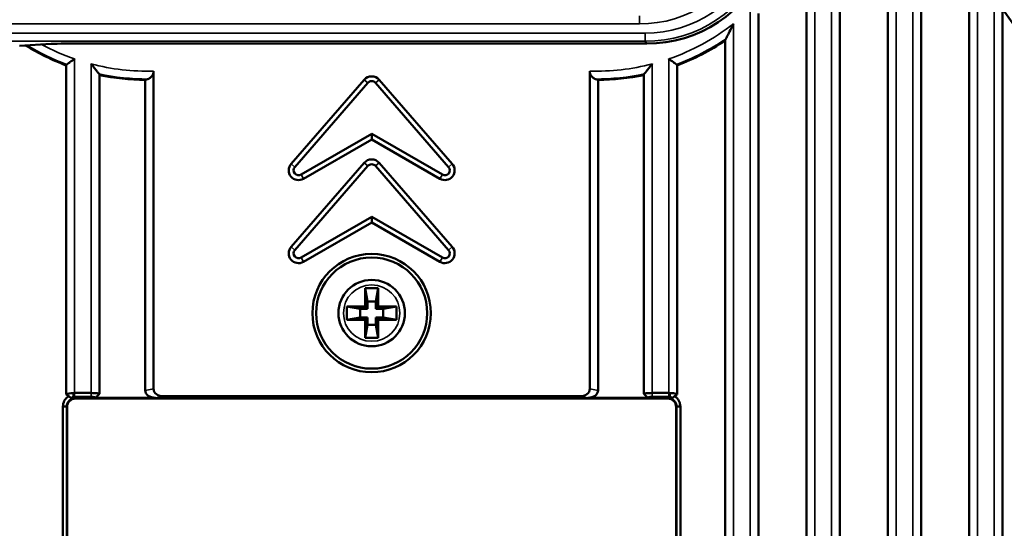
# Model space of a CAD drawing. Header units: millimetres. Extents: x 0 to 4638, y -120 to 1188.
# Tile 84 of 256: x 581 to 640, y 668 to 699. Entities that reach past the tile are written whole.
import ezdxf

# ---------------------------------------------------------------- set-up
doc = ezdxf.new("R2010")
doc.units = ezdxf.units.MM
doc.header["$LTSCALE"] = 2
doc.layers.add('Sichtbar (ISO)', color=7, linetype='Continuous', lineweight=50)
doc.layers.add('Sichtbar schmal (ISO)', color=7, linetype='Continuous', lineweight=35)

msp = doc.modelspace()

# ---------------------------------------------------------------- linework, layer by layer
at = {"layer": 'Sichtbar (ISO)'}
for p, q in [((632.9822, 714.7012), (632.9822, 628.3726)), ((630.0822, 627.6503), (630.0822, 712.4519)), ((634.9822, 628.8782), (634.9822, 709.6601)), ((628.0822, 703.6196), (628.0822, 627.1613)), ((637.8822, 702.8101), (637.8822, 632.639)), ((639.8822, 634.0219), (639.8822, 699.7756)), ((625.1822, 626.4523), (625.1822, 699.4922)), ((623.1822, 697.8611), (623.1822, 625.9633)), ((582.5888, 697.663), (580.6951, 697.5484)), ((618.4589, 697.6804), (583.4548, 697.6804)), ((583.5072, 676.5508), (583.5072, 696.3712)), ((588.7598, 696.0248), (588.7598, 676.8845)), ((615.0296, 696.0248), (615.0296, 676.8845)), ((620.2822, 676.5509), (620.2822, 696.3712)), ((585.5072, 695.7897), (585.5072, 676.5935)), ((588.2598, 695.4885), (588.2598, 676.7963)), ((601.4511, 695.5046), (597.0474, 690.4388)), ((602.3435, 695.5046), (606.7471, 690.4388)), ((615.5296, 695.4885), (615.5296, 676.7963)), ((618.2822, 695.7897), (618.2822, 676.593)), ((601.6709, 695.3136), (597.2672, 690.2477)), ((602.1237, 695.3136), (606.5274, 690.2477)), ((597.6436, 689.7911), (601.8973, 692.247)), ((597.7892, 689.5389), (601.8973, 691.9108)), ((606.151, 689.7911), (601.8973, 692.247)), ((601.8973, 691.9108), (601.8973, 692.247)), ((606.0054, 689.5389), (601.8973, 691.9108)), ((601.4511, 690.5046), (597.0474, 685.4388)), ((601.6709, 690.3136), (597.2672, 685.2477)), ((602.1237, 690.3136), (606.5274, 685.2477)), ((602.3435, 690.5046), (606.7471, 685.4388)), ((597.6436, 684.7911), (601.8973, 687.247)), ((601.8973, 686.9108), (601.8973, 687.247)), ((606.151, 684.7911), (601.8973, 687.247)), ((597.7892, 684.5389), (601.8973, 686.9108)), ((606.0054, 684.5389), (601.8973, 686.9108)), ((601.4947, 682.9519), (601.6357, 682.1519)), ((601.4947, 682.9519), (602.2947, 682.9519)), ((601.4947, 681.8519), (601.4947, 682.9519)), ((602.2947, 682.9519), (602.1536, 682.1519)), ((602.2947, 682.9519), (602.2947, 681.8519)), ((600.3947, 681.8519), (601.4947, 681.8519)), ((600.3947, 681.8519), (601.1947, 681.7108)), ((600.3947, 681.0519), (600.3947, 681.8519)), ((601.6357, 681.7108), (601.4947, 681.8519)), ((601.6357, 682.1519), (602.1536, 682.1519)), ((601.6357, 681.7108), (601.6357, 682.1519)), ((602.1536, 682.1519), (602.1536, 681.7108)), ((602.2947, 681.8519), (602.1536, 681.7108)), ((602.2947, 681.8519), (603.3947, 681.8519)), ((603.3947, 681.8519), (602.5947, 681.7108)), ((603.3947, 681.8519), (603.3947, 681.0519)), ((601.6357, 681.7108), (601.1947, 681.7108)), ((601.1947, 681.7108), (601.1947, 681.1929)), ((602.5947, 681.7108), (602.1536, 681.7108)), ((602.5947, 681.1929), (602.5947, 681.7108)), ((600.3947, 681.0519), (601.1947, 681.1929)), ((601.4947, 681.0519), (600.3947, 681.0519)), ((601.1947, 681.1929), (601.6357, 681.1929)), ((601.4947, 681.0519), (601.6357, 681.1929)), ((601.4947, 679.9519), (601.4947, 681.0519)), ((601.4947, 679.9519), (601.6357, 680.7519)), ((601.6357, 680.7519), (601.6357, 681.1929)), ((602.1536, 680.7519), (601.6357, 680.7519)), ((602.1536, 681.1929), (602.1536, 680.7519)), ((602.1536, 681.1929), (602.5947, 681.1929)), ((602.1536, 681.1929), (602.2947, 681.0519)), ((602.2947, 679.9519), (602.1536, 680.7519)), ((602.2947, 681.0519), (602.2947, 679.9519)), ((603.3947, 681.0519), (602.2947, 681.0519)), ((603.3947, 681.0519), (602.5947, 681.1929)), ((602.2947, 679.9519), (601.4947, 679.9519)), ((584.0072, 676.6391), (585.0072, 676.6391)), ((618.7822, 676.6391), (619.7822, 676.6391)), ((583.8243, 676.3448), (583.8242, 676.3448)), ((585.0072, 676.4044), (584.0072, 676.4044)), ((584.0525, 676.2981), (619.7368, 676.2981)), ((588.88, 676.351), (585.2656, 676.351)), ((614.4093, 676.4391), (589.38, 676.4391)), ((614.9093, 676.351), (618.5237, 676.351)), ((619.7822, 676.4044), (618.7822, 676.4044)), ((619.965, 676.3449), (619.965, 676.3449)), ((583.3072, 656.8605), (583.3072, 675.8238)), ((583.5419, 675.8238), (583.3072, 675.8238)), ((583.5419, 675.8238), (583.5419, 656.8605)), ((583.5601, 656.8786), (583.5601, 675.8057)), ((620.2293, 656.8786), (620.2293, 675.8057)), ((620.2474, 656.8605), (620.2474, 675.8238)), ((620.4822, 675.8238), (620.2475, 675.8238)), ((620.4822, 675.8238), (620.4822, 656.8605))]:
    msp.add_line(p, q, dxfattribs=at)
for radius in [3.565, 3.3462, 2]:
    msp.add_circle((601.8947, 681.4519), radius, dxfattribs=at)
for centre, radius, start, end in [((615.3944, 709.4519), 13.9641, 290.488818, 303.896911), ((588.395, 709.4519), 13.9641, 238.305408, 249.511182), ((588.395, 709.4519), 13.9641, 258.065116, 269.445189), ((601.8973, 695.1168), 0.5912, 41, 139), ((615.3944, 709.4519), 13.9641, 270.554811, 281.934884), ((601.8973, 695.1168), 0.3, 41, 139), ((601.8973, 690.1168), 0.5912, 41, 139), ((597.4936, 690.0509), 0.5912, 139, 300), ((597.4936, 690.0509), 0.3, 139, 300), ((601.8973, 690.1168), 0.3, 41, 139), ((606.301, 690.0509), 0.5912, 240, 41), ((606.301, 690.0509), 0.3, 240, 41), ((597.4936, 685.0509), 0.5912, 139, 300), ((606.301, 685.0509), 0.5912, 240, 41), ((597.4936, 685.0509), 0.3, 139, 300), ((606.301, 685.0509), 0.3, 240, 41)]:
    msp.add_arc(centre, radius, start, end, dxfattribs=at)
for centre, major_axis, ratio, start_param, end_param in [((618.4526, 705.5152), (4.3063, -6.5477), 0.9991277, 5.7018293, 6.8645413), ((583.4548, 697.6455), (-1, 0), 0.0349208, 4.712389, 5.7595865), ((582.557, 709.4519), (-16.0397, 0), 0.9314106, 1.9342883, 1.9457204), ((621.2324, 709.4519), (16.0397, 0), 0.9314106, 4.337465, 4.348897), ((588.9669, 676.8587), (0.7018, 0.1237), 0.7016738, 3.0184942, 4.4661921), ((589.4669, 676.9469), (0.7018, 0.1237), 0.7016738, 3.0184942, 4.4661921), ((614.3225, 676.9469), (-0.7018, 0.1237), 0.7016738, 1.8169932, 3.2646911), ((614.8225, 676.8587), (-0.7018, 0.1237), 0.7016738, 1.8169932, 3.2646911), ((584.0678, 675.7904), (-0.3644, 0.3644), 0.9702875, 5.5128663, 7.0535043), ((584.0072, 676.3596), (-0.2579, 0), 0.1736482, 4.7124434, 4.9464818), ((619.7215, 675.7904), (-0.3644, -0.3644), 0.9702875, 2.3712736, 3.9119117), ((619.7821, 676.3596), (-0.2579, 0), 0.1736482, 4.4782962, 4.7123346)]:
    msp.add_ellipse(centre, major_axis=major_axis, ratio=ratio, start_param=start_param, end_param=end_param, dxfattribs=at)
for points, knots in [([(638.2998, 704.9307), (638.7315, 704.2167), (639.1743, 703.5094), (640.985, 700.7037), (642.437, 698.6568), (648.573, 690.7235), (654.0535, 685.5009), (662.2772, 675.793), (665.803, 671.8988), (670.4419, 664.2264), (671.8057, 660.5586), (672.594, 655.3414), (672.7028, 653.8248), (672.6292, 650.9382), (672.4691, 649.5535), (671.9024, 647.1892), (671.559, 646.1823), (670.4083, 643.762), (669.4434, 642.4054), (667.831, 640.6558), (667.2902, 640.1311), (666.7282, 639.6322)], [0, 0, 0, 0, 0.2505272, 0.2505272, 1.0027206, 1.0027206, 3.262032, 3.262032, 4.8228851, 4.8228851, 5.9541515, 5.9541515, 6.4071423, 6.4071423, 6.8210318, 6.8210318, 7.136891, 7.136891, 7.6252947, 7.6252947, 7.8507807, 7.8507807, 7.8507807, 7.8507807]), ([(666.0772, 641.0283), (666.9975, 641.8761), (667.8548, 642.8065), (669.1342, 644.608), (669.6139, 645.4502), (670.5554, 647.6563), (670.8945, 649.0864), (671.2525, 652.1113), (671.2371, 653.7364), (670.8378, 657.6776), (670.2796, 660.0082), (668.4163, 664.8756), (666.9171, 667.369), (663.2232, 672.4007), (661.0129, 674.9725), (652.4041, 685.2499), (644.994, 692.1858), (638.5238, 701.7798), (637.6927, 703.0905), (636.8902, 704.4176)], [0, 0, 0, 0, 0.3754395, 0.3754395, 0.6630362, 0.6630362, 1.0953565, 1.0953565, 1.577518, 1.577518, 2.2848144, 2.2848144, 3.1426558, 3.1426558, 4.1591559, 4.1591559, 7.1681355, 7.1681355, 7.6338358, 7.6338358, 7.6338358, 7.6338358]), ([(623.2123, 697.9566), (623.2145, 697.9607), (623.2167, 697.965), (623.238, 698.0052), (623.2621, 698.0509), (623.3296, 698.1801), (623.3836, 698.2844), (623.5219, 698.5563), (623.6026, 698.7182), (623.68, 698.8773), (623.6811, 698.8794), (623.6822, 698.8816)], [-0.1222197, -0.1222197, -0.1222197, -0.1222197, -0.11923865, -0.11923865, -0.09479004, -0.09479004, -0.05235397, -0.05235397, 0, 0, 0.00072067, 0.00072067, 0.00072067, 0.00072067]), ([(623.2123, 697.9566), (623.2032, 697.9394), (623.1958, 697.9227), (623.1851, 697.8903), (623.1823, 697.8748), (623.1822, 697.8611)], [-0.029189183, -0.029189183, -0.029189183, -0.029189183, -0.020191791, -0.020191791, -0.010415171, -0.010415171, -0.010415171, -0.010415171]), ([(583.5374, 696.4263), (583.5553, 696.4388), (583.5803, 696.4562), (583.6503, 696.505), (583.6981, 696.5384), (583.7891, 696.6023), (583.8302, 696.6313), (583.9155, 696.6916), (583.9598, 696.723), (584.0051, 696.7553), (584.0061, 696.756), (584.0072, 696.7568)], [-0.069714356, -0.069714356, -0.069714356, -0.069714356, -0.053441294, -0.053441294, -0.032164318, -0.032164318, -0.016281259, -0.016281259, 0, 0, 0.000388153, 0.000388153, 0.000388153, 0.000388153]), ([(619.7822, 696.7568), (619.7832, 696.756), (619.7843, 696.7553), (619.8295, 696.723), (619.8738, 696.6916), (619.9591, 696.6313), (620.0003, 696.6023), (620.0912, 696.5384), (620.1391, 696.505), (620.209, 696.4562), (620.2341, 696.4388), (620.252, 696.4263)], [-0.175446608, -0.175446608, -0.175446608, -0.175446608, -0.175058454, -0.175058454, -0.158777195, -0.158777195, -0.142894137, -0.142894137, -0.12161716, -0.12161716, -0.105344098, -0.105344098, -0.105344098, -0.105344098]), ([(583.5374, 696.4263), (583.5244, 696.4172), (583.5157, 696.4062), (583.5086, 696.3872), (583.5073, 696.3794), (583.5072, 696.3712)], [-0.172988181, -0.172988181, -0.172988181, -0.172988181, -0.161759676, -0.161759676, -0.1551301, -0.1551301, -0.1551301, -0.1551301]), ([(585.0072, 696.4541), (585.0083, 696.4528), (585.0093, 696.4514), (585.069, 696.3742), (585.1287, 696.2976), (585.2391, 696.1573), (585.2916, 696.091), (585.3777, 695.9832), (585.4139, 695.9381), (585.456, 695.8858), (585.4675, 695.8716), (585.477, 695.8597)], [-0.208342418, -0.208342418, -0.208342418, -0.208342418, -0.207825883, -0.207825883, -0.179052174, -0.179052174, -0.15267742, -0.15267742, -0.131486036, -0.131486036, -0.122208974, -0.122208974, -0.122208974, -0.122208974]), ([(588.7598, 696.0248), (588.7598, 695.9694), (588.748, 695.9049), (588.7091, 695.7953), (588.672, 695.7342), (588.5901, 695.6397), (588.5281, 695.5942), (588.4595, 695.5614), (588.4453, 695.5556), (588.4308, 695.5501)], [-0.090344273, -0.090344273, -0.090344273, -0.090344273, -0.073698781, -0.073698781, -0.053554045, -0.053554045, -0.028863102, -0.028863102, -0.022834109, -0.022834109, -0.022834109, -0.022834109]), ([(615.0296, 696.0248), (615.0296, 695.9694), (615.0413, 695.9049), (615.0802, 695.7953), (615.1174, 695.7342), (615.1993, 695.6397), (615.2612, 695.5942), (615.3298, 695.5614), (615.344, 695.5556), (615.3586, 695.5501)], [0.269831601, 0.269831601, 0.269831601, 0.269831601, 0.286477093, 0.286477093, 0.306621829, 0.306621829, 0.331312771, 0.331312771, 0.337341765, 0.337341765, 0.337341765, 0.337341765]), ([(618.3123, 695.8597), (618.3219, 695.8716), (618.3334, 695.8858), (618.3755, 695.9381), (618.4117, 695.9832), (618.4977, 696.091), (618.5502, 696.1573), (618.6606, 696.2976), (618.7203, 696.3742), (618.78, 696.4514), (618.7811, 696.4528), (618.7822, 696.4541)], [-0.08561691, -0.08561691, -0.08561691, -0.08561691, -0.076339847, -0.076339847, -0.055148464, -0.055148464, -0.028773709, -0.028773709, 0, 0, 0.000516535, 0.000516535, 0.000516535, 0.000516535]), ([(620.2822, 696.3712), (620.2821, 696.3794), (620.2808, 696.3872), (620.2781, 696.3942), (620.2737, 696.4062), (620.2649, 696.4172), (620.252, 696.4263)], [-0.006629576, -0.006629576, -0.006629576, -0.006629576, 0, 0, 0, 0.011228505, 0.011228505, 0.011228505, 0.011228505]), ([(585.5072, 695.7897), (585.507, 695.8091), (585.4988, 695.8308), (585.4805, 695.8554), (585.4788, 695.8576), (585.477, 695.8597)], [-0.152354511, -0.152354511, -0.152354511, -0.152354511, -0.136064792, -0.136064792, -0.134513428, -0.134513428, -0.134513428, -0.134513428]), ([(618.3123, 695.8597), (618.3106, 695.8576), (618.3089, 695.8554), (618.2906, 695.8308), (618.2823, 695.8091), (618.2822, 695.7897)], [-0.021787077, -0.021787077, -0.021787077, -0.021787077, -0.020235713, -0.020235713, -0.003945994, -0.003945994, -0.003945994, -0.003945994]), ([(583.5072, 676.5508), (583.5072, 676.5705), (583.6259, 676.6161), (583.7992, 676.6323), (583.8305, 676.6353), (583.8622, 676.6373), (583.8929, 676.638)], [0, 0, 0, 0, 0.8472018, 0.8472018, 0.8472018, 1, 1, 1, 1]), ([(583.6549, 676.4456), (583.6302, 676.4631), (583.6057, 676.4806), (583.5565, 676.5157), (583.5319, 676.5332), (583.5072, 676.5508)], [0.000001, 0.000001, 0.000001, 0.000001, 0.009091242, 0.009091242, 0.018175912, 0.018175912, 0.018175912, 0.018175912]), ([(583.8929, 676.638), (583.9116, 676.6383), (583.9306, 676.6386), (583.9688, 676.639), (583.988, 676.6391), (584.0072, 676.6391)], [-0.011541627, -0.011541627, -0.011541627, -0.011541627, -0.005770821, -0.005770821, 0, 0, 0, 0]), ([(585.0072, 676.6391), (585.1305, 676.6391), (585.2978, 676.6314), (585.3607, 676.6256), (585.3648, 676.6252), (585.369, 676.6248), (585.3733, 676.6244), (585.4334, 676.6184), (585.5069, 676.6079), (585.5072, 676.593)], [0.00000007, 0.00000007, 0.00000007, 0.00000007, 0.5, 0.5, 0.5, 0.5330172, 0.5330172, 0.5330172, 1, 1, 1, 1]), ([(585.5072, 676.593), (585.4662, 676.5519), (585.4316, 676.5172), (585.3164, 676.4019), (585.3007, 676.3861), (585.2656, 676.351)], [0.000008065, 0.000008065, 0.000008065, 0.000008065, 0.017411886, 0.017411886, 0.04434975, 0.04434975, 0.04434975, 0.04434975]), ([(618.2822, 676.593), (618.2822, 676.609), (618.3299, 676.6165), (618.4287, 676.6256), (618.5275, 676.6347), (618.6601, 676.6392), (618.7822, 676.6391)], [0.00000029, 0.00000029, 0.00000029, 0.00000029, 0.5, 0.5, 0.5, 1, 1, 1, 1]), ([(618.5237, 676.351), (618.4952, 676.3796), (618.4566, 676.4183), (618.3623, 676.5128), (618.3222, 676.5529), (618.2822, 676.593)], [0.000000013, 0.000000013, 0.000000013, 0.000000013, 0.012126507, 0.012126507, 0.021338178, 0.021338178, 0.021338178, 0.021338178]), ([(619.7822, 676.6391), (619.8014, 676.6391), (619.8206, 676.639), (619.8588, 676.6386), (619.8777, 676.6383), (619.8964, 676.6379)], [-0.011541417, -0.011541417, -0.011541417, -0.011541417, -0.005770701, -0.005770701, 0, 0, 0, 0]), ([(619.8964, 676.6379), (620.0087, 676.6356), (620.1341, 676.618), (620.208, 676.594), (620.2549, 676.5787), (620.2818, 676.5626), (620.2819, 676.5509)], [0, 0, 0, 0, 0.6119929, 0.6119929, 0.6119929, 1, 1, 1, 1]), ([(620.2819, 676.5509), (620.2573, 676.5333), (620.2328, 676.5158), (620.1835, 676.4807), (620.1591, 676.4632), (620.1344, 676.4456)], [0, 0, 0, 0, 0.009063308, 0.009063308, 0.018132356, 0.018132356, 0.018132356, 0.018132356]), ([(583.3072, 675.8238), (583.307, 675.882), (583.314, 675.9401), (583.3412, 676.0527), (583.3614, 676.1073), (583.4304, 676.2422), (583.4874, 676.3153), (583.5893, 676.4022), (583.6213, 676.4252), (583.6549, 676.4456)], [-0.075262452, -0.075262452, -0.075262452, -0.075262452, -0.05765809, -0.05765809, -0.040167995, -0.040167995, -0.01178818, -0.01178818, 0, 0, 0, 0]), ([(583.942, 676.3091), (583.8907, 676.3003), (583.841, 676.2836), (583.7403, 676.23), (583.6923, 676.1909), (583.6162, 676.0993), (583.5881, 676.049), (583.5502, 675.9398), (583.5412, 675.882), (583.5419, 675.8238)], [0.003454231, 0.003454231, 0.003454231, 0.003454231, 0.019143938, 0.019143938, 0.037686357, 0.037686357, 0.054961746, 0.054961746, 0.072490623, 0.072490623, 0.072490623, 0.072490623]), ([(583.9474, 676.4032), (583.9094, 676.4014), (583.8771, 676.3913), (583.8557, 676.3781), (583.8289, 676.3615), (583.8175, 676.3414), (583.8249, 676.3274), (583.8321, 676.3138), (583.8588, 676.3078), (583.8996, 676.308), (583.9126, 676.3081), (583.9268, 676.3085), (583.942, 676.3091)], [0, 0, 0, 0, 0.25855858, 0.25855858, 0.25855858, 0.58262575, 0.58262575, 0.58262575, 0.89932049, 0.89932049, 0.89932049, 0.99990086, 0.99990086, 0.99990086, 0.99990086]), ([(585.2656, 676.351), (585.2785, 676.3647), (585.2533, 676.3794), (585.1988, 676.3897), (585.1502, 676.3989), (585.0793, 676.4044), (585.0072, 676.4044)], [0, 0, 0, 0, 0.528769, 0.528769, 0.528769, 1, 1, 1, 1]), ([(618.7822, 676.4044), (618.7035, 676.4045), (618.6252, 676.3978), (618.5759, 676.3867), (618.532, 676.3767), (618.5123, 676.3635), (618.5237, 676.351)], [0, 0, 0, 0, 0.52876936, 0.52876936, 0.52876936, 0.99997663, 0.99997663, 0.99997663, 0.99997663]), ([(619.8476, 676.3091), (619.8539, 676.3088), (619.8599, 676.3086), (619.8658, 676.3084), (619.9101, 676.3069), (619.9439, 676.3093), (619.9582, 676.3203), (619.9728, 676.3316), (619.9679, 676.3507), (619.9472, 676.3683), (619.9264, 676.386), (619.8887, 676.4012), (619.842, 676.4032)], [0.00002106, 0.00002106, 0.00002106, 0.00002106, 0.0419481, 0.0419481, 0.0419481, 0.35578355, 0.35578355, 0.35578355, 0.67690575, 0.67690575, 0.67690575, 1, 1, 1, 1]), ([(620.2475, 675.8238), (620.2482, 675.8777), (620.2405, 675.9314), (620.2052, 676.042), (620.1755, 676.0966), (620.0997, 676.1875), (620.0563, 676.2239), (619.9578, 676.2803), (619.9037, 676.2994), (619.8476, 676.3091)], [0.003519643, 0.003519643, 0.003519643, 0.003519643, 0.019763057, 0.019763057, 0.038374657, 0.038374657, 0.055386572, 0.055386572, 0.072554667, 0.072554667, 0.072554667, 0.072554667]), ([(620.1344, 676.4456), (620.1893, 676.4123), (620.2398, 676.3718), (620.3286, 676.2784), (620.3661, 676.2261), (620.4242, 676.1165), (620.4457, 676.0603), (620.4748, 675.944), (620.4822, 675.884), (620.4822, 675.8238)], [-0.074421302, -0.074421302, -0.074421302, -0.074421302, -0.055263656, -0.055263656, -0.035963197, -0.035963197, -0.018035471, -0.018035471, 0, 0, 0, 0])]:
    msp.add_open_spline(points, degree=3, knots=knots, dxfattribs=at)
for points in [[(583.6921, 676.4175), (583.6802, 676.4259), (583.6678, 676.4352), (583.6549, 676.4456)], [(583.8305, 676.3209), (583.7844, 676.3533), (583.7383, 676.3855), (583.6922, 676.4176)], [(620.0949, 676.4161), (620.049, 676.3841), (620.0031, 676.352), (619.9573, 676.3197)], [(620.1344, 676.4456), (620.1215, 676.4354), (620.1084, 676.4255), (620.0949, 676.4161)]]:
    msp.add_open_spline(points, degree=3, dxfattribs=at)
at = {"layer": 'Sichtbar schmal (ISO)'}
for p, q in [((633.4822, 713.7813), (633.4822, 628.5004)), ((629.5822, 627.5281), (629.5822, 711.462)), ((634.4822, 628.7531), (634.4822, 711.0338)), ((628.5822, 706.9022), (628.5822, 627.2836)), ((638.3822, 702.0251), (638.3822, 633.1188)), ((639.3822, 633.7913), (639.3822, 700.507)), ((624.6822, 626.3301), (624.6822, 699.7485)), ((618.0145, 699.3634), (618.0145, 698.8637)), ((618.0145, 698.8637), (569.2535, 698.8637)), ((623.6822, 698.8816), (623.6822, 626.0856)), ((569.6849, 698.3204), (618.3666, 698.3204)), ((618.3666, 697.8207), (569.6849, 697.8207)), ((618.3666, 697.8207), (618.3666, 698.3204)), ((618.4589, 697.6804), (618.3666, 697.8207)), ((584.0072, 676.6391), (584.0072, 696.7568)), ((619.7822, 676.6391), (619.7822, 696.7568)), ((585.0072, 696.4541), (585.0072, 676.6391)), ((618.7822, 696.4541), (618.7822, 676.6391)), ((601.4511, 695.5046), (601.6709, 695.3136)), ((602.3435, 695.5046), (602.1237, 695.3136)), ((597.0474, 690.4388), (597.2672, 690.2477)), ((601.4511, 690.5046), (601.6709, 690.3136)), ((602.3435, 690.5046), (602.1237, 690.3136)), ((606.7471, 690.4388), (606.5274, 690.2477)), ((597.7892, 689.5389), (597.6436, 689.7911)), ((606.0054, 689.5389), (606.151, 689.7911)), ((597.0474, 685.4388), (597.2672, 685.2477)), ((606.7471, 685.4388), (606.5274, 685.2477)), ((597.7892, 684.5389), (597.6436, 684.7911)), ((606.0054, 684.5389), (606.151, 684.7911)), ((583.9474, 676.4032), (583.8929, 676.6379)), ((584.0072, 676.4044), (584.0072, 676.6391)), ((585.0072, 676.4044), (585.0072, 676.6391)), ((588.2598, 676.7963), (588.7598, 676.8845)), ((615.0296, 676.8845), (615.5296, 676.7963)), ((618.7822, 676.6391), (618.7822, 676.4044)), ((619.7822, 676.6391), (619.7822, 676.4044)), ((619.8964, 676.6379), (619.842, 676.4032)), ((583.9474, 676.4032), (584.0525, 676.2981)), ((589.38, 676.4391), (588.88, 676.351)), ((614.9093, 676.351), (614.4093, 676.4391)), ((619.7368, 676.2981), (619.842, 676.4032)), ((583.5601, 675.8057), (583.5419, 675.8238)), ((620.2474, 675.8238), (620.2293, 675.8057))]:
    msp.add_line(p, q, dxfattribs=at)
msp.add_circle((601.8947, 681.4519), 1.7, dxfattribs=at)
for centre, radius, start, end in [((615.3944, 709.4519), 13.432, 289.066523, 308.098658), ((615.3944, 709.4519), 13.9018, 290.452009, 304.219608), ((588.395, 709.4519), 13.9018, 238.671319, 249.547991), ((588.395, 709.4519), 13.432, 241.670361, 250.933477), ((588.395, 709.4519), 13.432, 255.391284, 271.556223), ((615.3944, 709.4519), 13.432, 268.443777, 284.608716), ((588.395, 709.4519), 13.9018, 257.88381, 270.147524), ((615.3944, 709.4519), 13.9018, 269.852476, 282.11619)]:
    msp.add_arc(centre, radius, start, end, dxfattribs=at)
for centre, major_axis, ratio in [((618.0086, 706.1982), (4.0313, -6.1296), 0.9991277), ((618.3608, 705.6549), (4.0313, -6.1296), 0.9991277), ((618.3608, 705.6549), (4.3058, -6.5469), 0.999239)]:
    msp.add_ellipse(centre, major_axis=major_axis, ratio=ratio, start_param=5.7018293, end_param=6.8645413, dxfattribs=at)
msp.add_open_spline([(668.4926, 667.4504), (668.0787, 668.1351), (667.1902, 669.4919), (665.7509, 671.4511), (664.2339, 673.3647), (662.6875, 675.2383), (661.1426, 677.1053), (659.071, 679.5893), (656.9655, 682.0538), (654.8008, 684.4708), (653.1427, 686.2496), (651.4766, 688.0087), (649.8243, 689.7679), (648.2076, 691.5507), (646.1084, 693.9756), (643.5953, 697.0937), (640.7795, 700.9864), (639.0552, 703.6813), (638.2998, 704.9307)], degree=3, knots=[-0.61757952, -0.61757952, -0.61757952, -0.61757952, -0.58758041, -0.55665512, -0.52572984, -0.49480455, -0.46387927, -0.43295398, -0.37110341, -0.34017813, -0.30925285, -0.27832756, -0.24740228, -0.21647699, -0.18555171, -0.12370114, -0.06185057, 0, 0, 0, 0], dxfattribs=at)

doc.saveas('drawing.dxf')
